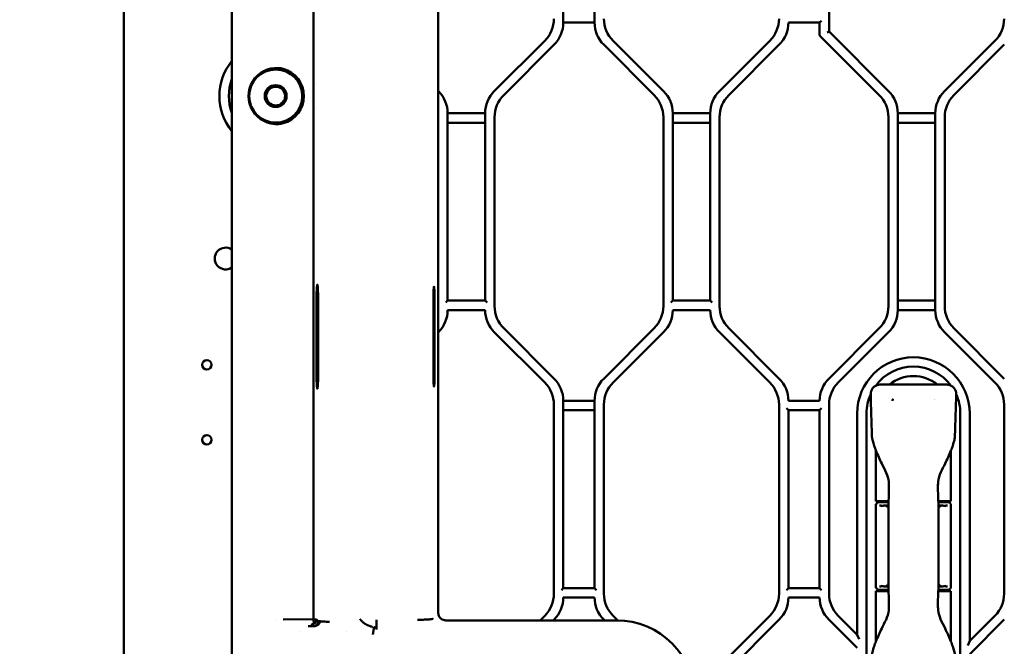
# Model space of a CAD drawing. Header units: millimetres. Extents: x 0 to 14369, y -869 to 2970.
# Tile 244 of 256: x 1647 to 1804, y 229 to 329. Entities that reach past the tile are written whole.
import ezdxf

# ---------------------------------------------------------------- set-up
doc = ezdxf.new("R2010")
doc.units = ezdxf.units.MM
doc.header["$LTSCALE"] = 10
doc.layers.add('Detailumgrenzung (ISO)', color=7, linetype='Continuous', lineweight=25)
doc.layers.add('Sichtbar (ISO)', color=7, linetype='Continuous', lineweight=50)

# ---------------------------------------------------------------- blocks, each defined once
blk = doc.blocks.new('2DDetail3')
at = {"layer": 'Detailumgrenzung (ISO)'}
blk.add_circle((191.422, 29.84), 30.988, dxfattribs=at)

msp = doc.modelspace()

# ---------------------------------------------------------------- linework, layer by layer
at = {"layer": 'Sichtbar (ISO)'}
for p, q in [((1663.218, 159.805), (1663.218, 644.035)), ((1680.518, 376.885), (1680.518, 233.56)), ((1693.595, 360.736), (1693.537, 233.157)), ((1776.018, 327.195), (1776.018, 359.503)), ((1776.018, 359.503), (1776.018, 327.195)), ((1733.518, 328.645), (1733.518, 358.624)), ((1733.518, 358.624), (1733.518, 328.645)), ((1738.518, 358.624), (1738.518, 328.645)), ((1738.518, 328.645), (1738.518, 358.624)), ((1713.518, 234.922), (1713.518, 350.715)), ((1733.518, 328.645), (1738.518, 328.645)), ((1738.518, 328.645), (1733.518, 328.645)), ((1769.518, 328.645), (1774.518, 328.645)), ((1774.518, 328.645), (1774.818, 328.945)), ((1774.518, 328.645), (1774.518, 326.698)), ((1774.518, 328.645), (1774.518, 326.698)), ((1774.606, 326.486), (1784.053, 317.038)), ((1774.606, 326.486), (1784.053, 317.038)), ((1775.718, 327.071), (1776.018, 327.195)), ((1776.018, 327.195), (1775.718, 327.071)), ((1785.553, 317.66), (1776.018, 327.195)), ((1776.018, 327.195), (1785.553, 317.66)), ((1730.553, 325.731), (1722.482, 317.66)), ((1722.482, 317.66), (1730.553, 325.731)), ((1723.982, 317.038), (1732.053, 325.109)), ((1732.053, 325.109), (1723.982, 317.038)), ((1739.982, 325.109), (1748.053, 317.038)), ((1748.053, 317.038), (1739.982, 325.109)), ((1749.553, 317.66), (1741.482, 325.731)), ((1741.482, 325.731), (1749.553, 317.66)), ((1766.553, 325.731), (1758.482, 317.66)), ((1758.482, 317.66), (1766.553, 325.731)), ((1759.982, 317.038), (1768.053, 325.109)), ((1759.982, 317.038), (1768.053, 325.109)), ((1802.553, 325.731), (1794.482, 317.66)), ((1794.482, 317.66), (1802.553, 325.731)), ((1795.982, 317.038), (1804.053, 325.109)), ((1804.053, 325.109), (1795.982, 317.038)), ((1694.043, 318.688), (1694.043, 318.689)), ((1713.553, 317.66), (1713.518, 317.695)), ((1713.518, 317.695), (1713.553, 317.66)), ((1694.043, 315.075), (1694.043, 315.075)), ((1715.018, 284.145), (1715.018, 314.124)), ((1721.018, 314.124), (1715.018, 314.124)), ((1715.018, 314.124), (1715.018, 284.145)), ((1715.018, 314.124), (1721.018, 314.124)), ((1721.018, 314.124), (1721.018, 284.145)), ((1721.018, 284.145), (1721.018, 314.124)), ((1722.518, 283.266), (1722.518, 313.503)), ((1722.518, 313.503), (1722.518, 283.266)), ((1749.518, 313.503), (1749.518, 283.266)), ((1749.518, 283.266), (1749.518, 313.503)), ((1751.018, 284.145), (1751.018, 314.124)), ((1757.018, 314.124), (1751.018, 314.124)), ((1751.018, 314.124), (1751.018, 284.145)), ((1751.018, 314.124), (1757.018, 314.124)), ((1757.018, 314.124), (1757.018, 284.145)), ((1757.018, 284.145), (1757.018, 314.124)), ((1758.518, 283.266), (1758.518, 313.503)), ((1758.518, 283.266), (1758.518, 313.503)), ((1785.518, 313.503), (1785.518, 283.266)), ((1785.518, 313.503), (1785.518, 283.266)), ((1787.018, 282.645), (1787.018, 314.124)), ((1793.018, 314.124), (1787.018, 314.124)), ((1787.018, 314.124), (1787.018, 282.645)), ((1787.018, 314.124), (1793.018, 314.124)), ((1793.018, 314.124), (1793.018, 282.645)), ((1793.018, 282.645), (1793.018, 314.124)), ((1794.518, 283.266), (1794.518, 313.503)), ((1794.518, 313.503), (1794.518, 283.266)), ((1715.018, 312.624), (1721.018, 312.624)), ((1721.018, 312.624), (1715.018, 312.624)), ((1751.018, 312.624), (1757.018, 312.624)), ((1757.018, 312.624), (1751.018, 312.624)), ((1787.018, 312.624), (1793.018, 312.624)), ((1793.018, 312.624), (1787.018, 312.624)), ((1712.672, 286.385), (1712.672, 286.385)), ((1694.054, 272.385), (1694.054, 284.385)), ((1694.298, 284.385), (1694.298, 272.385)), ((1712.732, 272.385), (1712.732, 284.385)), ((1712.941, 284.385), (1712.941, 272.385)), ((1715.018, 284.145), (1714.718, 283.845)), ((1721.018, 284.145), (1715.018, 284.145)), ((1721.318, 283.845), (1721.018, 284.145)), ((1751.018, 284.145), (1750.718, 283.845)), ((1757.018, 284.145), (1751.018, 284.145)), ((1757.318, 283.845), (1757.018, 284.145)), ((1793.018, 284.145), (1787.018, 284.145)), ((1787.018, 284.145), (1793.018, 284.145)), ((1715.018, 282.645), (1721.018, 282.645)), ((1751.018, 282.645), (1757.018, 282.645)), ((1787.018, 282.645), (1793.018, 282.645)), ((1793.018, 282.645), (1787.018, 282.645)), ((1713.518, 279.074), (1713.553, 279.109)), ((1713.518, 279.074), (1713.553, 279.109)), ((1722.482, 279.109), (1730.553, 271.038)), ((1722.482, 279.109), (1730.553, 271.038)), ((1732.053, 271.66), (1723.982, 279.731)), ((1723.982, 279.731), (1732.053, 271.66)), ((1748.053, 279.731), (1739.982, 271.66)), ((1739.982, 271.66), (1748.053, 279.731)), ((1741.482, 271.038), (1749.553, 279.109)), ((1741.482, 271.038), (1749.553, 279.109)), ((1758.482, 279.109), (1766.553, 271.038)), ((1758.482, 279.109), (1766.553, 271.038)), ((1768.053, 271.66), (1759.982, 279.731)), ((1768.053, 271.66), (1759.982, 279.731)), ((1784.053, 279.731), (1775.982, 271.66)), ((1784.053, 279.731), (1775.982, 271.66)), ((1777.482, 271.038), (1785.553, 279.109)), ((1785.553, 279.109), (1777.482, 271.038)), ((1794.482, 279.109), (1802.553, 271.038)), ((1802.553, 271.038), (1794.482, 279.109)), ((1804.053, 271.66), (1795.982, 279.731)), ((1795.982, 279.731), (1804.053, 271.66)), ((1712.672, 270.385), (1712.672, 270.385)), ((1794.854, 270.708), (1784.182, 270.708)), ((1733.518, 238.145), (1733.518, 268.124)), ((1738.518, 268.124), (1733.518, 268.124)), ((1733.518, 268.124), (1733.518, 238.145)), ((1733.518, 268.124), (1738.518, 268.124)), ((1738.518, 268.124), (1738.518, 238.145)), ((1738.518, 238.145), (1738.518, 268.124)), ((1774.518, 268.124), (1769.518, 268.124)), ((1732.018, 267.503), (1732.018, 237.266)), ((1732.018, 267.503), (1732.018, 237.266)), ((1733.518, 266.624), (1738.518, 266.624)), ((1738.518, 266.624), (1733.518, 266.624)), ((1740.018, 237.266), (1740.018, 267.503)), ((1740.018, 237.266), (1740.018, 267.503)), ((1768.018, 267.503), (1768.018, 237.266)), ((1768.018, 267.503), (1768.018, 237.266)), ((1769.218, 266.924), (1769.518, 266.624)), ((1769.518, 238.145), (1769.518, 266.624)), ((1769.518, 266.624), (1769.518, 238.145)), ((1769.518, 266.624), (1774.518, 266.624)), ((1774.518, 266.624), (1774.818, 266.924)), ((1774.518, 266.624), (1774.518, 238.145)), ((1774.518, 238.145), (1774.518, 266.624)), ((1776.018, 237.266), (1776.018, 267.503)), ((1776.018, 267.503), (1776.018, 237.266)), ((1804.018, 267.503), (1804.018, 237.266)), ((1804.018, 237.266), (1804.018, 267.503)), ((1780.518, 266.085), (1780.518, 230.695)), ((1780.518, 230.695), (1780.518, 266.085)), ((1782.018, 223.685), (1782.018, 266.085)), ((1782.018, 266.085), (1782.018, 223.685)), ((1797.018, 266.085), (1797.018, 223.685)), ((1797.018, 223.685), (1797.018, 266.085)), ((1798.518, 229.695), (1798.518, 266.085)), ((1798.518, 266.085), (1798.518, 229.695)), ((1783.518, 262.234), (1783.518, 262.234)), ((1783.518, 260.16), (1783.518, 252.085)), ((1795.518, 252.085), (1795.518, 260.16)), ((1783.518, 252.085), (1785.537, 252.085)), ((1785.518, 252.085), (1785.518, 251.885)), ((1785.543, 252.085), (1785.547, 252.085)), ((1793.499, 252.085), (1795.518, 252.085)), ((1793.518, 252.085), (1793.518, 251.885)), ((1783.518, 251.385), (1783.518, 238.385)), ((1783.528, 251.574), (1783.548, 251.555)), ((1783.528, 251.574), (1783.528, 251.486)), ((1783.528, 251.574), (1783.555, 251.574)), ((1783.548, 251.555), (1783.528, 251.574)), ((1785.524, 251.885), (1784.018, 251.885)), ((1785.521, 251.385), (1785.05, 251.385)), ((1785.534, 251.885), (1785.53, 251.885)), ((1795.018, 251.885), (1793.511, 251.885)), ((1793.986, 251.385), (1793.519, 251.385)), ((1795.48, 251.574), (1795.507, 251.574)), ((1795.507, 251.574), (1795.488, 251.555)), ((1795.488, 251.555), (1795.507, 251.574)), ((1795.507, 251.486), (1795.507, 251.574)), ((1795.518, 251.385), (1795.518, 238.385)), ((1733.518, 238.145), (1733.218, 237.845)), ((1738.518, 238.145), (1733.518, 238.145)), ((1738.818, 237.845), (1738.518, 238.145)), ((1769.518, 238.145), (1769.218, 237.845)), ((1774.518, 238.145), (1769.518, 238.145)), ((1774.818, 237.845), (1774.518, 238.145)), ((1783.528, 238.283), (1783.528, 238.195)), ((1783.528, 238.195), (1783.548, 238.214)), ((1783.548, 238.214), (1783.528, 238.195)), ((1783.555, 238.195), (1783.528, 238.195)), ((1784.018, 237.885), (1785.524, 237.885)), ((1785.05, 238.385), (1785.516, 238.385)), ((1785.518, 237.685), (1785.518, 237.885)), ((1793.511, 237.885), (1795.018, 237.885)), ((1793.518, 237.685), (1793.518, 237.885)), ((1793.519, 238.385), (1793.986, 238.385)), ((1795.507, 238.195), (1795.48, 238.195)), ((1795.507, 238.195), (1795.488, 238.214)), ((1795.488, 238.214), (1795.507, 238.195)), ((1795.507, 238.195), (1795.507, 238.283)), ((1733.518, 236.645), (1738.518, 236.645)), ((1769.518, 236.645), (1774.518, 236.645)), ((1785.537, 237.685), (1783.518, 237.685)), ((1783.518, 237.685), (1783.518, 229.609)), ((1795.518, 237.685), (1793.499, 237.685)), ((1795.518, 229.609), (1795.518, 237.685)), ((1680.518, 233.56), (1680.518, 232.732)), ((1687.59, 233.183), (1687.59, 233.183)), ((1693.537, 233.157), (1688.692, 233.152)), ((1694.315, 232.867), (1694.043, 233.132)), ((1703.656, 233.076), (1703.656, 231.877)), ((1730.553, 233.731), (1729.808, 232.985)), ((1730.553, 233.731), (1729.808, 232.985)), ((1731.929, 232.985), (1732.053, 233.109)), ((1731.929, 232.985), (1732.053, 233.109)), ((1739.982, 233.109), (1740.106, 232.985)), ((1739.982, 233.109), (1740.106, 232.985)), ((1742.23, 232.983), (1741.482, 233.731)), ((1742.23, 232.983), (1741.482, 233.731)), ((1766.553, 233.731), (1758.482, 225.66)), ((1766.553, 233.731), (1758.482, 225.66)), ((1759.982, 225.038), (1768.053, 233.109)), ((1759.982, 225.038), (1768.053, 233.109)), ((1775.982, 233.109), (1780.518, 228.574)), ((1775.982, 233.109), (1780.518, 228.574)), ((1780.518, 230.695), (1777.482, 233.731)), ((1777.482, 233.731), (1780.518, 230.695)), ((1802.553, 233.731), (1798.518, 229.695)), ((1798.518, 229.695), (1802.553, 233.731)), ((1798.518, 227.574), (1804.053, 233.109)), ((1798.518, 227.574), (1804.053, 233.109)), ((1680.518, 232.732), (1680.518, 232.667)), ((1680.518, 232.667), (1680.518, 231.424)), ((1694.606, 232.845), (1694.606, 232.845)), ((1703.644, 231.535), (1703.644, 231.866)), ((1742.018, 232.985), (1714.795, 232.985)), ((1680.518, 218.344), (1680.518, 231.424)), ((1691.328, 231.183), (1691.329, 231.183)), ((1698.83, 231.183), (1698.831, 231.183)), ((1780.518, 230.695), (1780.818, 229.971)), ((1780.518, 230.695), (1780.818, 229.971)), ((1798.518, 229.695), (1798.218, 228.971)), ((1798.518, 229.695), (1798.218, 228.971))]:
    msp.add_line(p, q, dxfattribs=at)
for centre, radius in [((1687.518, 316.885), 4.25), ((1687.518, 316.885), 1.75), ((1687.518, 316.885), 1.5), ((1676.518, 273.885), 0.75), ((1676.518, 261.885), 0.75)]:
    msp.add_circle(centre, radius, dxfattribs=at)
for centre, radius, start, end in [((1727.018, 329.266), 5, 315, 0), ((1727.018, 329.266), 5, 315, 0), ((1745.018, 329.266), 5, 180, 225), ((1745.018, 329.266), 5, 180, 225), ((1763.018, 329.266), 5, 315, 0), ((1763.018, 329.266), 5, 315, 0), ((1799.018, 329.266), 5, 315, 0), ((1799.018, 329.266), 5, 315, 0), ((1728.518, 328.645), 5, 315, 0), ((1728.518, 328.645), 5, 315, 0), ((1743.518, 328.645), 5, 180, 225), ((1743.518, 328.645), 5, 180, 225), ((1764.518, 328.645), 5, 315, 0), ((1764.518, 328.645), 5, 315, 0), ((1774.818, 326.698), 0.3, 180, 225), ((1774.818, 326.698), 0.3, 180, 225), ((1687.518, 316.885), 9, 141.05756, 218.94244), ((1687.518, 316.885), 9, 141.05756, 218.94244), ((1687.518, 316.885), 4.512, 285.09345, 74.90655), ((1687.518, 316.885), 7.5, 158.96053, 201.03947), ((1687.518, 316.885), 7.5, 158.96053, 201.03947), ((1710.018, 314.124), 5, 0, 45), ((1710.018, 314.124), 5, 0, 45), ((1726.018, 314.124), 5, 135, 180), ((1726.018, 314.124), 5, 135, 180), ((1727.518, 313.503), 5, 135, 180), ((1727.518, 313.503), 5, 135, 180), ((1744.518, 313.503), 5, 0, 45), ((1744.518, 313.503), 5, 0, 45), ((1746.018, 314.124), 5, 0, 45), ((1746.018, 314.124), 5, 0, 45), ((1762.018, 314.124), 5, 135, 180), ((1762.018, 314.124), 5, 135, 180), ((1763.518, 313.503), 5, 135, 180), ((1763.518, 313.503), 5, 135, 180), ((1780.518, 313.503), 5, 0, 45), ((1780.518, 313.503), 5, 0, 45), ((1782.018, 314.124), 5, 0, 45), ((1782.018, 314.124), 5, 0, 45), ((1798.018, 314.124), 5, 135, 180), ((1798.018, 314.124), 5, 135, 180), ((1799.518, 313.503), 5, 135, 180), ((1799.518, 313.503), 5, 135, 180), ((1679.518, 290.885), 1.75, 55.1501, 304.8499), ((1679.518, 290.885), 1.75, 55.1501, 304.8499), ((1710.018, 282.645), 5, 315, 0), ((1710.018, 282.645), 5, 315, 0), ((1726.018, 282.645), 5, 180, 225), ((1726.018, 282.645), 5, 180, 225), ((1727.518, 283.266), 5, 180, 225), ((1727.518, 283.266), 5, 180, 225), ((1744.518, 283.266), 5, 315, 0), ((1744.518, 283.266), 5, 315, 0), ((1746.018, 282.645), 5, 315, 0), ((1746.018, 282.645), 5, 315, 0), ((1762.018, 282.645), 5, 180, 225), ((1762.018, 282.645), 5, 180, 225), ((1763.518, 283.266), 5, 180, 225), ((1763.518, 283.266), 5, 180, 225), ((1780.518, 283.266), 5, 315, 0), ((1780.518, 283.266), 5, 315, 0), ((1782.018, 282.645), 5, 315, 0), ((1782.018, 282.645), 5, 315, 0), ((1798.018, 282.645), 5, 180, 225), ((1798.018, 282.645), 5, 180, 225), ((1799.518, 283.266), 5, 180, 225), ((1799.518, 283.266), 5, 180, 225), ((1789.518, 266.085), 9, 0, 180), ((1789.518, 266.085), 9, 0, 180), ((1789.518, 266.085), 7.5, 36.45074, 143.54986), ((1789.518, 266.085), 7.5, 36.45074, 143.54986), ((1727.018, 267.503), 5, 0, 45), ((1727.018, 267.503), 5, 0, 45), ((1728.518, 268.124), 5, 0, 45), ((1728.518, 268.124), 5, 0, 45), ((1743.518, 268.124), 5, 135, 180), ((1743.518, 268.124), 5, 135, 180), ((1745.018, 267.503), 5, 135, 180), ((1745.018, 267.503), 5, 135, 180), ((1763.018, 267.503), 5, 0, 45), ((1763.018, 267.503), 5, 0, 45), ((1764.518, 268.124), 5, 0, 45), ((1764.518, 268.124), 5, 0, 45), ((1779.518, 268.124), 5, 135, 180), ((1779.518, 268.124), 5, 135, 180), ((1781.018, 267.503), 5, 135, 180), ((1781.018, 267.503), 5, 135, 180), ((1789.518, 266.085), 6, 50.40623, 129.59377), ((1799.018, 267.503), 5, 0, 45), ((1799.018, 267.503), 5, 0, 45), ((1789.518, 266.085), 7.5, 155.68294, 180), ((1789.518, 266.085), 7.5, 155.68294, 180), ((1789.518, 266.085), 4, 144.71038, 144.71338), ((1789.518, 266.084), 4, 34.41257, 34.41291), ((1789.518, 266.085), 7.5, 0, 24.31706), ((1789.518, 266.085), 7.5, 0, 24.31706), ((1784.018, 251.385), 0.5, 90, 180), ((1795.018, 251.385), 0.5, 0, 90), ((1784.018, 238.385), 0.5, 180, 270), ((1795.018, 238.385), 0.5, 270, 0), ((1727.018, 237.266), 5, 315, 0), ((1727.018, 237.266), 5, 315, 0), ((1728.518, 236.645), 5, 315, 0), ((1728.518, 236.645), 5, 315, 0), ((1743.518, 236.645), 5, 180, 225), ((1743.518, 236.645), 5, 180, 225), ((1745.018, 237.266), 5, 180, 225), ((1745.018, 237.266), 5, 180, 225), ((1763.018, 237.266), 5, 315, 0), ((1763.018, 237.266), 5, 315, 0), ((1764.518, 236.645), 5, 315, 0), ((1764.518, 236.645), 5, 315, 0), ((1779.518, 236.645), 5, 180, 225), ((1779.518, 236.645), 5, 180, 225), ((1781.018, 237.266), 5, 180, 225), ((1781.018, 237.266), 5, 180, 225), ((1799.018, 237.266), 5, 315, 0), ((1799.018, 237.266), 5, 315, 0), ((1742.018, 220.385), 12.601, 0, 90)]:
    msp.add_arc(centre, radius, start, end, dxfattribs=at)
for centre, major_axis, ratio, start_param, end_param in [((1687.675, 316.885), (-4.491, 0), 0.9993901, 4.6430936, 7.9232946), ((1712.836, 284.385), (0, 2), 0.0524078, 4.712389, 7.8539816), ((1712.836, 272.385), (0, -2), 0.0524078, 4.712389, 7.8539816), ((1786.018, 251.767), (0.5, -0.017), 0.4299466, 3.126804, 3.1562706), ((1793.018, 251.767), (0.5, 0.017), 0.4299438, 6.2685166, 6.2979831), ((1786.018, 238.002), (0.5, 0.017), 0.4299438, 3.126924, 3.1563904), ((1793.018, 238.002), (0.5, -0.017), 0.4299441, 6.2683956, 6.2978627), ((1713.623, 234.922), (0, -2), 0.0524078, 4.712389, 5.1281746)]:
    msp.add_ellipse(centre, major_axis=major_axis, ratio=ratio, start_param=start_param, end_param=end_param, dxfattribs=at)
for points, knots in [([(1688.693, 321.241), (1688.572, 321.273), (1688.441, 321.302), (1688.195, 321.343), (1688.08, 321.355), (1687.988, 321.362), (1687.987, 321.362), (1687.985, 321.362)], [-0.151710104, -0.151710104, -0.151710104, -0.151710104, -0.114219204, -0.114219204, -0.075780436, -0.075780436, -0.075253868, -0.075253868, -0.075253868, -0.075253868]), ([(1687.986, 312.407), (1687.987, 312.407), (1687.988, 312.407), (1688.08, 312.414), (1688.195, 312.426), (1688.441, 312.467), (1688.572, 312.496), (1688.693, 312.528)], [0.075264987, 0.075264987, 0.075264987, 0.075264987, 0.075780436, 0.075780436, 0.114219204, 0.114219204, 0.151710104, 0.151710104, 0.151710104, 0.151710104]), ([(1694.054, 284.385), (1694.054, 284.692), (1694.057, 284.997), (1694.069, 285.56), (1694.078, 285.815), (1694.1, 286.244), (1694.114, 286.416), (1694.143, 286.652), (1694.159, 286.714), (1694.19, 286.721), (1694.206, 286.665), (1694.236, 286.441), (1694.249, 286.274), (1694.272, 285.853), (1694.281, 285.602), (1694.291, 285.176), (1694.294, 285.022), (1694.297, 284.707), (1694.298, 284.546), (1694.298, 284.385)], [-0.73164157, -0.73164157, -0.73164157, -0.73164157, -0.64000336, -0.64000336, -0.54969111, -0.54969111, -0.45921136, -0.45921136, -0.3686136, -0.3686136, -0.277959, -0.277959, -0.18727621, -0.18727621, -0.09661919, -0.09661919, -0.04834025, -0.04834025, -0.000001, -0.000001, -0.000001, -0.000001]), ([(1694.298, 272.385), (1694.298, 272.077), (1694.295, 271.772), (1694.283, 271.209), (1694.274, 270.954), (1694.251, 270.525), (1694.238, 270.353), (1694.209, 270.117), (1694.193, 270.055), (1694.161, 270.048), (1694.145, 270.104), (1694.116, 270.329), (1694.102, 270.495), (1694.079, 270.916), (1694.07, 271.168), (1694.06, 271.593), (1694.058, 271.747), (1694.054, 272.062), (1694.054, 272.223), (1694.054, 272.385)], [-0.73164157, -0.73164157, -0.73164157, -0.73164157, -0.64000336, -0.64000336, -0.54969111, -0.54969111, -0.45921136, -0.45921136, -0.3686136, -0.3686136, -0.277959, -0.277959, -0.18727621, -0.18727621, -0.09661919, -0.09661919, -0.04834025, -0.04834025, -0.000001, -0.000001, -0.000001, -0.000001]), ([(1782.682, 269.198), (1782.68, 269.357), (1782.702, 269.519), (1782.795, 269.827), (1782.872, 269.976), (1783.058, 270.228), (1783.169, 270.337), (1783.418, 270.514), (1783.558, 270.583), (1783.857, 270.681), (1784.02, 270.708), (1784.182, 270.708)], [0, 0, 0, 0, 0.047882, 0.047882, 0.09657416, 0.09657416, 0.14208099, 0.14208099, 0.18802274, 0.18802274, 0.23645899, 0.23645899, 0.23645899, 0.23645899]), ([(1794.854, 270.708), (1795.013, 270.708), (1795.175, 270.682), (1795.482, 270.582), (1795.632, 270.507), (1795.895, 270.313), (1796.01, 270.192), (1796.185, 269.932), (1796.25, 269.792), (1796.336, 269.503), (1796.357, 269.349), (1796.353, 269.197)], [0, 0, 0, 0, 0.04790711, 0.04790711, 0.09693461, 0.09693461, 0.14578288, 0.14578288, 0.19093518, 0.19093518, 0.23639766, 0.23639766, 0.23639766, 0.23639766]), ([(1786.172, 268.099), (1786.173, 268.14), (1786.178, 268.178), (1786.186, 268.215), (1786.189, 268.232), (1786.193, 268.247), (1786.197, 268.263), (1786.203, 268.283), (1786.21, 268.302), (1786.217, 268.321), (1786.231, 268.354), (1786.246, 268.386), (1786.265, 268.415)], [0, 0, 0, 0, 0.33333333, 0.33333333, 0.33333333, 0.47908699, 0.47908699, 0.47908699, 0.66666667, 0.66666667, 0.66666667, 0.99995189, 0.99995189, 0.99995189, 0.99995189]), ([(1783.524, 260.145), (1783.418, 260.407), (1783.322, 260.673), (1783.072, 261.441), (1782.888, 261.952), (1782.879, 262.478)], [0, 0, 0, 0, 0.08466845, 0.08466845, 0.2424126, 0.2424126, 0.2424126, 0.2424126]), ([(1796.156, 262.478), (1796.152, 262.274), (1796.108, 262.072), (1795.994, 261.571), (1795.908, 261.271), (1795.722, 260.696), (1795.622, 260.418), (1795.512, 260.145)], [0, 0, 0, 0, 0.06117041, 0.06117041, 0.15437238, 0.15437238, 0.24269216, 0.24269216, 0.24269216, 0.24269216]), ([(1785.567, 255.151), (1785.515, 255.64), (1785.375, 256.123), (1784.957, 257.086), (1784.678, 257.572), (1784.443, 258.079)], [0, 0, 0, 0, 0.14740806, 0.14740806, 0.3150296, 0.3150296, 0.3150296, 0.3150296]), ([(1794.592, 258.079), (1794.373, 257.606), (1794.116, 257.15), (1793.684, 256.194), (1793.524, 255.676), (1793.468, 255.151)], [0, 0, 0, 0, 0.15651368, 0.15651368, 0.31492024, 0.31492024, 0.31492024, 0.31492024]), ([(1785.518, 251.788), (1785.553, 252.298), (1785.577, 252.858), (1785.592, 253.658), (1785.594, 253.897), (1785.594, 254.135)], [0, 0, 0, 0, 0.17092944, 0.17092944, 0.24232587, 0.24232587, 0.24232587, 0.24232587]), ([(1793.441, 254.135), (1793.441, 253.563), (1793.454, 252.985), (1793.49, 252.219), (1793.503, 252), (1793.517, 251.788)], [0, 0, 0, 0, 0.17135021, 0.17135021, 0.24232225, 0.24232225, 0.24232225, 0.24232225]), ([(1784.761, 251.344), (1784.718, 251.333), (1784.678, 251.321), (1784.611, 251.306), (1784.585, 251.302), (1784.537, 251.298), (1784.517, 251.298), (1784.468, 251.301), (1784.441, 251.306), (1784.337, 251.329), (1784.263, 251.359), (1784.162, 251.379), (1784.141, 251.382), (1784.12, 251.383)], [-0.14662937, -0.14662937, -0.14662937, -0.14662937, -0.12154983, -0.12154983, -0.10421704, -0.10421704, -0.09078041, -0.09078041, -0.07273875, -0.07273875, -0.02108659, -0.02108659, -0.0068725, -0.0068725, -0.0068725, -0.0068725]), ([(1785.05, 251.385), (1785, 251.385), (1784.952, 251.381), (1784.854, 251.367), (1784.808, 251.356), (1784.761, 251.344)], [-0.046013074, -0.046013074, -0.046013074, -0.046013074, -0.023791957, -0.023791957, -0.000030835, -0.000030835, -0.000030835, -0.000030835]), ([(1785.52, 250.926), (1785.467, 251.002), (1785.319, 251.186), (1785.157, 251.322), (1785.05, 251.385)], [0.59541916, 0.59541916, 0.59541916, 0.59541916, 0.75, 1, 1, 1, 1]), ([(1785.519, 251.695), (1785.52, 251.074), (1785.519, 250.453), (1785.518, 249.832), (1785.515, 248.183), (1785.518, 246.534), (1785.518, 244.885)], [0.00000258, 0.00000258, 0.00000258, 0.00000258, 0.27351948, 0.27351948, 0.27351948, 1, 1, 1, 1]), ([(1785.518, 251.781), (1785.518, 251.78), (1785.518, 251.778), (1785.518, 251.773), (1785.518, 251.771), (1785.518, 251.761), (1785.518, 251.753), (1785.518, 251.73), (1785.518, 251.711), (1785.519, 251.695)], [-0.0095081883, -0.0095081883, -0.0095081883, -0.0095081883, -0.0085306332, -0.0085306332, -0.0074950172, -0.0074950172, -0.0051323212, -0.0051323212, -0.0002609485, -0.0002609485, -0.0002609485, -0.0002609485]), ([(1793.518, 244.885), (1793.518, 246.534), (1793.516, 248.183), (1793.518, 249.832), (1793.518, 250.453), (1793.519, 251.074), (1793.519, 251.695)], [0, 0, 0, 0, 0.7264823, 0.7264823, 0.7264823, 1, 1, 1, 1]), ([(1793.518, 251.711), (1793.518, 251.723), (1793.518, 251.735), (1793.518, 251.753), (1793.518, 251.761), (1793.518, 251.771), (1793.518, 251.773), (1793.518, 251.778), (1793.518, 251.78), (1793.518, 251.781)], [-0.007705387, -0.007705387, -0.007705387, -0.007705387, -0.0043992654, -0.0043992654, -0.0020244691, -0.0020244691, -0.0009836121, -0.0009836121, -0.0000009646, -0.0000009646, -0.0000009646, -0.0000009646]), ([(1793.986, 251.385), (1793.878, 251.322), (1793.718, 251.187), (1793.571, 251.004), (1793.519, 250.93)], [0, 0, 0, 0, 0.25, 0.40142511, 0.40142511, 0.40142511, 0.40142511]), ([(1794.275, 251.344), (1794.228, 251.356), (1794.181, 251.367), (1794.083, 251.381), (1794.035, 251.385), (1793.986, 251.385)], [-0.046041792, -0.046041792, -0.046041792, -0.046041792, -0.022271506, -0.022271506, -0.000012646, -0.000012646, -0.000012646, -0.000012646]), ([(1794.915, 251.383), (1794.895, 251.382), (1794.874, 251.379), (1794.773, 251.359), (1794.699, 251.329), (1794.595, 251.306), (1794.568, 251.301), (1794.519, 251.298), (1794.498, 251.298), (1794.451, 251.302), (1794.424, 251.306), (1794.357, 251.321), (1794.318, 251.333), (1794.275, 251.344)], [-0.12129852, -0.12129852, -0.12129852, -0.12129852, -0.10922201, -0.10922201, -0.06425695, -0.06425695, -0.04856015, -0.04856015, -0.03688953, -0.03688953, -0.02185802, -0.02185802, -0.00002355, -0.00002355, -0.00002355, -0.00002355]), ([(1785.518, 244.885), (1785.518, 243.235), (1785.519, 241.586), (1785.518, 239.937), (1785.517, 239.316), (1785.516, 238.695), (1785.517, 238.074)], [0, 0, 0, 0, 0.7264857, 0.7264857, 0.7264857, 1, 1, 1, 1]), ([(1793.519, 238.074), (1793.519, 238.695), (1793.518, 239.316), (1793.518, 239.937), (1793.516, 241.586), (1793.518, 243.235), (1793.518, 244.885)], [0, 0, 0, 0, 0.2735187, 0.2735187, 0.2735187, 1, 1, 1, 1]), ([(1784.121, 238.386), (1784.141, 238.387), (1784.161, 238.39), (1784.262, 238.41), (1784.336, 238.44), (1784.441, 238.464), (1784.468, 238.468), (1784.517, 238.471), (1784.537, 238.471), (1784.585, 238.467), (1784.611, 238.463), (1784.678, 238.448), (1784.718, 238.436), (1784.761, 238.426)], [-0.1212985, -0.1212985, -0.1212985, -0.1212985, -0.10922199, -0.10922199, -0.06425694, -0.06425694, -0.04856013, -0.04856013, -0.03688952, -0.03688952, -0.02185801, -0.02185801, -0.00002354, -0.00002354, -0.00002354, -0.00002354]), ([(1784.761, 238.426), (1784.808, 238.413), (1784.854, 238.402), (1784.952, 238.388), (1785, 238.384), (1785.05, 238.385)], [-0.046041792, -0.046041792, -0.046041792, -0.046041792, -0.022271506, -0.022271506, -0.000012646, -0.000012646, -0.000012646, -0.000012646]), ([(1785.05, 238.385), (1785.157, 238.447), (1785.318, 238.582), (1785.465, 238.765), (1785.517, 238.839)], [0, 0, 0, 0, 0.25, 0.4014874, 0.4014874, 0.4014874, 0.4014874]), ([(1785.517, 238.059), (1785.518, 238.047), (1785.518, 238.035), (1785.518, 238.016), (1785.518, 238.008), (1785.518, 237.999), (1785.518, 237.996), (1785.518, 237.991), (1785.518, 237.989), (1785.518, 237.988)], [-0.0077911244, -0.0077911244, -0.0077911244, -0.0077911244, -0.0043992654, -0.0043992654, -0.0020244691, -0.0020244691, -0.0009836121, -0.0009836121, -0.0000009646, -0.0000009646, -0.0000009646, -0.0000009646]), ([(1785.594, 235.635), (1785.594, 236.206), (1785.581, 236.784), (1785.545, 237.55), (1785.532, 237.77), (1785.518, 237.982)], [0, 0, 0, 0, 0.17135021, 0.17135021, 0.24232225, 0.24232225, 0.24232225, 0.24232225]), ([(1793.517, 237.982), (1793.482, 237.471), (1793.459, 236.912), (1793.443, 236.111), (1793.441, 235.873), (1793.441, 235.635)], [0, 0, 0, 0, 0.17092944, 0.17092944, 0.24232601, 0.24232601, 0.24232601, 0.24232601]), ([(1793.518, 237.988), (1793.518, 237.989), (1793.518, 237.991), (1793.518, 237.996), (1793.518, 237.999), (1793.518, 238.008), (1793.518, 238.016), (1793.518, 238.034), (1793.518, 238.046), (1793.518, 238.058)], [-0.0093482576, -0.0093482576, -0.0093482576, -0.0093482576, -0.0083704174, -0.0083704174, -0.0073346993, -0.0073346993, -0.0049717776, -0.0049717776, -0.0016775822, -0.0016775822, -0.0016775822, -0.0016775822]), ([(1793.519, 238.839), (1793.571, 238.765), (1793.718, 238.582), (1793.878, 238.447), (1793.986, 238.385)], [0.59858515, 0.59858515, 0.59858515, 0.59858515, 0.75, 1, 1, 1, 1]), ([(1793.986, 238.385), (1794.035, 238.384), (1794.083, 238.388), (1794.181, 238.402), (1794.228, 238.413), (1794.275, 238.426)], [-0.046013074, -0.046013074, -0.046013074, -0.046013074, -0.023791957, -0.023791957, -0.000030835, -0.000030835, -0.000030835, -0.000030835]), ([(1794.275, 238.426), (1794.318, 238.436), (1794.357, 238.448), (1794.424, 238.463), (1794.45, 238.467), (1794.498, 238.471), (1794.519, 238.471), (1794.567, 238.468), (1794.594, 238.464), (1794.699, 238.441), (1794.773, 238.411), (1794.873, 238.39), (1794.894, 238.387), (1794.915, 238.386)], [-0.14662937, -0.14662937, -0.14662937, -0.14662937, -0.12154983, -0.12154983, -0.10421704, -0.10421704, -0.09078041, -0.09078041, -0.07273875, -0.07273875, -0.02108659, -0.02108659, -0.0068725, -0.0068725, -0.0068725, -0.0068725]), ([(1693.259, 232.343), (1693.269, 232.344), (1693.292, 232.349), (1693.31, 232.363), (1693.34, 232.374), (1693.372, 232.386), (1693.434, 232.41), (1693.5, 232.45), (1693.541, 232.508), (1693.582, 232.556), (1693.613, 232.614), (1693.621, 232.675), (1693.627, 232.731), (1693.619, 232.779), (1693.612, 232.827), (1693.583, 232.863), (1693.573, 232.901), (1693.557, 232.932), (1693.563, 232.961), (1693.554, 232.989), (1693.573, 233.042), (1693.594, 233.105), (1693.568, 233.137), (1693.564, 233.14)], [0.00000108, 0.00000108, 0.00000108, 0.00000108, 0.06299934, 0.12500139, 0.14965882, 0.17703797, 0.23700285, 0.35602687, 0.41694311, 0.47846668, 0.54151703, 0.60864855, 0.64786247, 0.68990986, 0.73021389, 0.76426248, 0.79358506, 0.82038148, 0.84147165, 0.85995597, 0.88438856, 0.96680332, 0.97646703, 0.97646703, 0.97646703, 0.97646703]), ([(1694.043, 233.132), (1694.042, 233.124), (1694.042, 233.109), (1694.041, 233.087), (1694.036, 233.042), (1694.03, 233.003), (1694.023, 232.965), (1694.013, 232.927), (1694.002, 232.89), (1693.989, 232.847), (1693.971, 232.825), (1693.953, 232.784), (1693.932, 232.752), (1693.912, 232.715), (1693.888, 232.682), (1693.834, 232.614), (1693.79, 232.565), (1693.738, 232.517), (1693.677, 232.472), (1693.557, 232.402), (1693.417, 232.359), (1693.34, 232.348), (1693.285, 232.343), (1693.259, 232.343)], [0.00015068, 0.00015068, 0.00015068, 0.00015068, 0.02961715, 0.05949124, 0.10135989, 0.14152799, 0.18041309, 0.21934711, 0.25906894, 0.29893593, 0.34208755, 0.38179673, 0.4216691, 0.46179148, 0.50215164, 0.55951853, 0.6163703, 0.67101726, 0.72607197, 0.80428711, 0.88409294, 0.94165502, 1, 1, 1, 1]), ([(1693.537, 233.157), (1693.575, 233.156), (1693.613, 233.152), (1693.649, 233.149), (1693.705, 233.144), (1693.759, 233.142), (1693.807, 233.139), (1693.834, 233.137), (1693.86, 233.135), (1693.883, 233.133), (1693.903, 233.131), (1693.922, 233.13), (1693.939, 233.129), (1693.97, 233.128), (1693.995, 233.13), (1694.013, 233.129), (1694.028, 233.128), (1694.037, 233.124), (1694.041, 233.128)], [0.00020652, 0.00020652, 0.00020652, 0.00020652, 0.14724301, 0.14724301, 0.14724301, 0.37152148, 0.37152148, 0.37152148, 0.49866083, 0.49866083, 0.49866083, 0.60867817, 0.60867817, 0.60867817, 0.80970596, 0.80970596, 0.80970596, 0.96819745, 0.96819745, 0.96819745, 0.96819745]), ([(1702.975, 231.956), (1702.945, 231.964), (1702.916, 231.972), (1702.887, 231.98), (1702.858, 231.988), (1702.829, 231.997), (1702.802, 232.005), (1702.746, 232.022), (1702.693, 232.039), (1702.642, 232.056), (1702.628, 232.061), (1702.614, 232.065), (1702.6, 232.07), (1702.571, 232.08), (1702.543, 232.09), (1702.515, 232.101), (1702.508, 232.103), (1702.501, 232.106), (1702.494, 232.108), (1702.446, 232.126), (1702.4, 232.144), (1702.356, 232.162), (1702.267, 232.198), (1702.184, 232.234), (1702.104, 232.271), (1702.083, 232.281), (1702.062, 232.291), (1702.042, 232.301), (1702.024, 232.31), (1702.006, 232.319), (1701.988, 232.328), (1701.971, 232.337), (1701.954, 232.345), (1701.937, 232.354), (1701.917, 232.365), (1701.897, 232.376), (1701.877, 232.387), (1701.841, 232.407), (1701.805, 232.428), (1701.77, 232.45), (1701.734, 232.472), (1701.7, 232.495), (1701.665, 232.519), (1701.617, 232.552), (1701.569, 232.587), (1701.521, 232.625), (1701.5, 232.642), (1701.479, 232.66), (1701.458, 232.678), (1701.439, 232.694), (1701.42, 232.711), (1701.401, 232.729), (1701.385, 232.744), (1701.37, 232.759), (1701.354, 232.774), (1701.333, 232.795), (1701.312, 232.816), (1701.291, 232.839), (1701.277, 232.854), (1701.262, 232.871), (1701.247, 232.887), (1701.23, 232.908), (1701.212, 232.929), (1701.194, 232.951), (1701.175, 232.973), (1701.157, 232.996), (1701.138, 233.02), (1701.12, 233.044), (1701.102, 233.069), (1701.083, 233.095), (1701.074, 233.108), (1701.064, 233.122), (1701.055, 233.135), (1701.049, 233.143), (1701.044, 233.151), (1701.039, 233.159), (1701.035, 233.165), (1701.031, 233.171), (1701.027, 233.177)], [0, 0, 0, 0, 0.03125, 0.03125, 0.03125, 0.0625, 0.0625, 0.0625, 0.125, 0.125, 0.125, 0.1421779, 0.1421779, 0.1421779, 0.1782511, 0.1782511, 0.1782511, 0.1875, 0.1875, 0.1875, 0.25, 0.25, 0.25, 0.375, 0.375, 0.375, 0.4083927, 0.4083927, 0.4083927, 0.4375, 0.4375, 0.4375, 0.4658881, 0.4658881, 0.4658881, 0.5, 0.5, 0.5, 0.5625, 0.5625, 0.5625, 0.625, 0.625, 0.625, 0.711937, 0.711937, 0.711937, 0.75, 0.75, 0.75, 0.7843425, 0.7843425, 0.7843425, 0.8125, 0.8125, 0.8125, 0.8492637, 0.8492637, 0.8492637, 0.875, 0.875, 0.875, 0.906012, 0.906012, 0.906012, 0.9375, 0.9375, 0.9375, 0.96875, 0.96875, 0.96875, 0.984375, 0.984375, 0.984375, 0.9935379, 0.9935379, 0.9935379, 1, 1, 1, 1]), ([(1712.672, 233.26), (1712.67, 233.256), (1712.667, 233.253), (1712.663, 233.25), (1712.66, 233.247), (1712.655, 233.244), (1712.649, 233.241), (1712.638, 233.235), (1712.623, 233.229), (1712.604, 233.223), (1712.566, 233.211), (1712.514, 233.199), (1712.448, 233.189), (1712.381, 233.178), (1712.301, 233.168), (1712.209, 233.158), (1712.116, 233.149), (1712.011, 233.139), (1711.895, 233.131), (1711.779, 233.123), (1711.652, 233.115), (1711.517, 233.109), (1711.384, 233.102), (1711.242, 233.096), (1711.094, 233.091), (1710.948, 233.087), (1710.797, 233.083), (1710.643, 233.08), (1710.566, 233.079), (1710.488, 233.078), (1710.411, 233.077), (1710.372, 233.077), (1710.333, 233.076), (1710.293, 233.076), (1710.254, 233.076), (1710.215, 233.076), (1710.176, 233.076)], [0, 0, 0, 0, 0.03100681, 0.03100681, 0.03100681, 0.06194323, 0.06194323, 0.06194323, 0.1237573, 0.1237573, 0.1237573, 0.24788522, 0.24788522, 0.24788522, 0.37347962, 0.37347962, 0.37347962, 0.50016229, 0.50016229, 0.50016229, 0.62680547, 0.62680547, 0.62680547, 0.75229681, 0.75229681, 0.75229681, 0.87630391, 0.87630391, 0.87630391, 0.93807425, 0.93807425, 0.93807425, 0.96899782, 0.96899782, 0.96899782, 1, 1, 1, 1]), ([(1713.527, 234.114), (1713.531, 233.937), (1713.578, 233.767), (1713.732, 233.478), (1713.839, 233.358), (1714.06, 233.181), (1714.19, 233.109), (1714.399, 233.038), (1714.47, 233.019), (1714.583, 233), (1714.622, 232.995), (1714.704, 232.987), (1714.747, 232.985), (1714.795, 232.985)], [-0.23027502, -0.23027502, -0.23027502, -0.23027502, -0.17230258, -0.17230258, -0.1139786, -0.1139786, -0.0569893, -0.0569893, -0.02849465, -0.02849465, -0.01424732, -0.01424732, 0, 0, 0, 0]), ([(1784.443, 231.69), (1784.662, 232.163), (1784.919, 232.619), (1785.352, 233.575), (1785.511, 234.093), (1785.567, 234.618)], [0, 0, 0, 0, 0.15651231, 0.15651231, 0.31491802, 0.31491802, 0.31491802, 0.31491802]), ([(1793.468, 234.619), (1793.52, 234.13), (1793.661, 233.647), (1794.078, 232.684), (1794.357, 232.198), (1794.591, 231.692)], [0, 0, 0, 0, 0.14745905, 0.14745905, 0.3149037, 0.3149037, 0.3149037, 0.3149037]), ([(1692.703, 232.046), (1692.8, 232.046), (1692.898, 232.046), (1692.995, 232.046), (1693.093, 232.047), (1693.19, 232.047), (1693.288, 232.047), (1693.385, 232.047), (1693.483, 232.047), (1693.58, 232.048)], [0, 0, 0, 0, 0.3333333, 0.3333333, 0.3333333, 0.6666667, 0.6666667, 0.6666667, 1, 1, 1, 1]), ([(1693.259, 232.343), (1693.293, 232.31), (1693.327, 232.277), (1693.364, 232.244), (1693.4, 232.212), (1693.439, 232.179), (1693.475, 232.146), (1693.512, 232.113), (1693.546, 232.08), (1693.58, 232.048)], [0, 0, 0, 0, 0.3333333, 0.3333333, 0.3333333, 0.6666667, 0.6666667, 0.6666667, 1, 1, 1, 1]), ([(1694.003, 232.13), (1693.972, 232.118), (1693.911, 232.098), (1693.82, 232.074), (1693.732, 232.059), (1693.659, 232.051), (1693.618, 232.049), (1693.601, 232.048)], [0.65276863, 0.65276863, 0.65276863, 0.65276863, 0.72659412, 0.79905136, 0.86951909, 0.93678904, 0.98131692, 0.98131692, 0.98131692, 0.98131692]), ([(1693.696, 232.069), (1693.698, 232.07), (1693.722, 232.076), (1693.768, 232.09), (1693.829, 232.116), (1693.888, 232.146), (1693.95, 232.184), (1694.011, 232.229), (1694.064, 232.275), (1694.162, 232.385), (1694.239, 232.511), (1694.295, 232.679), (1694.309, 232.769), (1694.314, 232.835), (1694.315, 232.867)], [0.13588125, 0.13588125, 0.13588125, 0.13588125, 0.1448115, 0.21639634, 0.28808941, 0.35928952, 0.42933775, 0.49886331, 0.56807398, 0.66430415, 0.75963749, 0.85707033, 0.92791751, 1, 1, 1, 1]), ([(1694.606, 232.845), (1694.606, 232.822), (1694.602, 232.772), (1694.588, 232.695), (1694.524, 232.531), (1694.421, 232.392), (1694.272, 232.265), (1694.188, 232.214), (1694.096, 232.166), (1694.034, 232.141), (1694.003, 232.13), (1694.003, 232.13)], [0.0000043, 0.0000043, 0.0000043, 0.0000043, 0.06264956, 0.12843859, 0.22575079, 0.32642279, 0.42920979, 0.50324368, 0.57796231, 0.65270338, 0.65276863, 0.65276863, 0.65276863, 0.65276863]), ([(1694.545, 232.835), (1694.526, 232.833), (1694.507, 232.833), (1694.49, 232.833), (1694.472, 232.833), (1694.456, 232.833), (1694.441, 232.835), (1694.426, 232.836), (1694.412, 232.837), (1694.4, 232.839), (1694.387, 232.841), (1694.376, 232.843), (1694.366, 232.845), (1694.357, 232.847), (1694.348, 232.85), (1694.341, 232.852), (1694.334, 232.855), (1694.328, 232.858), (1694.324, 232.86), (1694.32, 232.863), (1694.317, 232.865), (1694.315, 232.867)], [0.125, 0.125, 0.125, 0.125, 0.25, 0.25, 0.25, 0.375, 0.375, 0.375, 0.5, 0.5, 0.5, 0.625, 0.625, 0.625, 0.75, 0.75, 0.75, 0.875, 0.875, 0.875, 1, 1, 1, 1]), ([(1703.23, 231.894), (1703.231, 231.893), (1703.232, 231.892), (1703.232, 231.891), (1703.233, 231.89), (1703.234, 231.889), (1703.234, 231.888), (1703.236, 231.886), (1703.237, 231.883), (1703.237, 231.88), (1703.239, 231.875), (1703.24, 231.867), (1703.24, 231.858), (1703.241, 231.848), (1703.24, 231.837), (1703.239, 231.825), (1703.239, 231.812), (1703.237, 231.798), (1703.235, 231.783), (1703.233, 231.767), (1703.231, 231.75), (1703.228, 231.731), (1703.225, 231.713), (1703.221, 231.692), (1703.217, 231.671), (1703.213, 231.649), (1703.209, 231.625), (1703.204, 231.6), (1703.202, 231.588), (1703.199, 231.575), (1703.196, 231.562), (1703.193, 231.548), (1703.191, 231.535), (1703.188, 231.521), (1703.186, 231.514), (1703.185, 231.507), (1703.184, 231.5), (1703.182, 231.493), (1703.181, 231.485), (1703.179, 231.478), (1703.178, 231.471), (1703.177, 231.464), (1703.176, 231.457), (1703.174, 231.449), (1703.173, 231.442), (1703.172, 231.435), (1703.169, 231.42), (1703.167, 231.405), (1703.164, 231.389), (1703.161, 231.374), (1703.158, 231.358), (1703.155, 231.342), (1703.143, 231.278), (1703.131, 231.211), (1703.12, 231.141), (1703.109, 231.073), (1703.099, 231.001), (1703.089, 230.929), (1703.085, 230.893), (1703.08, 230.856), (1703.076, 230.819), (1703.074, 230.801), (1703.072, 230.782), (1703.07, 230.763), (1703.069, 230.745), (1703.067, 230.726), (1703.065, 230.707)], [0.00000004, 0.00000004, 0.00000004, 0.00000004, 0.01558623, 0.01558623, 0.01558623, 0.03113976, 0.03113976, 0.03113976, 0.06217112, 0.06217112, 0.06217112, 0.12406979, 0.12406979, 0.12406979, 0.18598561, 0.18598561, 0.18598561, 0.24807468, 0.24807468, 0.24807468, 0.31042426, 0.31042426, 0.31042426, 0.3731518, 0.3731518, 0.3731518, 0.43631577, 0.43631577, 0.43631577, 0.46806616, 0.46806616, 0.46806616, 0.49991116, 0.49991116, 0.49991116, 0.51586523, 0.51586523, 0.51586523, 0.53183206, 0.53183206, 0.53183206, 0.54780435, 0.54780435, 0.54780435, 0.56377503, 0.56377503, 0.56377503, 0.5956828, 0.5956828, 0.5956828, 0.6275088, 0.6275088, 0.6275088, 0.75313068, 0.75313068, 0.75313068, 0.87635228, 0.87635228, 0.87635228, 0.93793885, 0.93793885, 0.93793885, 0.9688874, 0.9688874, 0.9688874, 1, 1, 1, 1]), ([(1703.231, 231.894), (1703.239, 231.892), (1703.247, 231.891), (1703.256, 231.89), (1703.264, 231.889), (1703.273, 231.888), (1703.282, 231.887), (1703.299, 231.885), (1703.316, 231.883), (1703.333, 231.881), (1703.368, 231.877), (1703.402, 231.875), (1703.437, 231.872), (1703.471, 231.87), (1703.506, 231.868), (1703.54, 231.867), (1703.575, 231.866), (1703.609, 231.865), (1703.644, 231.866)], [0.00156058, 0.00156058, 0.00156058, 0.00156058, 0.0625, 0.0625, 0.0625, 0.125, 0.125, 0.125, 0.25, 0.25, 0.25, 0.5, 0.5, 0.5, 0.75, 0.75, 0.75, 1, 1, 1, 1]), ([(1782.879, 227.291), (1782.883, 227.495), (1782.927, 227.697), (1783.042, 228.199), (1783.128, 228.498), (1783.313, 229.074), (1783.413, 229.351), (1783.524, 229.624)], [0, 0, 0, 0, 0.06116489, 0.06116489, 0.15437397, 0.15437397, 0.24268754, 0.24268754, 0.24268754, 0.24268754]), ([(1795.511, 229.625), (1795.617, 229.363), (1795.714, 229.097), (1795.964, 228.328), (1796.147, 227.817), (1796.156, 227.291)], [0, 0, 0, 0, 0.08470627, 0.08470627, 0.24252831, 0.24252831, 0.24252831, 0.24252831])]:
    msp.add_open_spline(points, degree=3, knots=knots, dxfattribs=at)
for points in [[(1782.878, 262.55), (1782.808, 264.766), (1782.742, 266.982), (1782.682, 269.198)], [(1796.353, 269.197), (1796.293, 266.981), (1796.227, 264.764), (1796.158, 262.548)], [(1796.353, 269.197), (1796.353, 269.197), (1796.353, 269.197), (1796.353, 269.197)], [(1782.879, 262.478), (1782.879, 262.502), (1782.879, 262.526), (1782.878, 262.55)], [(1782.879, 262.478), (1782.879, 262.478), (1782.879, 262.478), (1782.879, 262.478)], [(1796.158, 262.548), (1796.157, 262.524), (1796.156, 262.501), (1796.156, 262.478)], [(1796.156, 262.478), (1796.156, 262.478), (1796.156, 262.478), (1796.156, 262.478)], [(1784.443, 258.079), (1784.126, 258.763), (1783.806, 259.446), (1783.523, 260.145)], [(1783.524, 260.145), (1783.524, 260.145), (1783.524, 260.145), (1783.524, 260.145)], [(1795.512, 260.145), (1795.23, 259.446), (1794.909, 258.763), (1794.592, 258.079)], [(1795.512, 260.145), (1795.512, 260.145), (1795.512, 260.145), (1795.512, 260.145)], [(1785.594, 254.135), (1785.594, 254.474), (1785.603, 254.814), (1785.567, 255.151)], [(1793.468, 255.151), (1793.432, 254.814), (1793.441, 254.474), (1793.441, 254.135)], [(1784.091, 251.385), (1784.134, 251.384), (1784.222, 251.37), (1784.369, 251.319), (1784.465, 251.238), (1784.518, 251.213)], [(1794.518, 251.213), (1794.571, 251.238), (1794.667, 251.319), (1794.813, 251.37), (1794.902, 251.384), (1794.945, 251.385)], [(1784.518, 238.556), (1784.465, 238.531), (1784.369, 238.45), (1784.222, 238.4), (1784.134, 238.385), (1784.091, 238.385)], [(1794.945, 238.385), (1794.902, 238.385), (1794.813, 238.4), (1794.667, 238.45), (1794.571, 238.531), (1794.518, 238.556)], [(1785.567, 234.618), (1785.603, 234.955), (1785.594, 235.296), (1785.594, 235.635)], [(1793.441, 235.635), (1793.441, 235.296), (1793.432, 234.955), (1793.468, 234.619)], [(1693.564, 233.14), (1693.557, 233.147), (1693.547, 233.153), (1693.537, 233.157)], [(1694.042, 233.13), (1694.042, 233.13), (1694.042, 233.13), (1694.043, 233.13)], [(1693.582, 232.048), (1693.581, 232.048), (1693.581, 232.048), (1693.58, 232.048)], [(1694.606, 232.845), (1694.585, 232.84), (1694.565, 232.837), (1694.545, 232.835)], [(1694.606, 232.845), (1694.775, 232.835), (1695.113, 232.814), (1695.62, 232.774), (1695.959, 232.753), (1696.128, 232.743)], [(1783.523, 229.624), (1783.806, 230.323), (1784.126, 231.006), (1784.443, 231.69)], [(1794.591, 231.692), (1794.908, 231.007), (1795.229, 230.324), (1795.512, 229.625)], [(1783.524, 229.624), (1783.524, 229.624), (1783.524, 229.624), (1783.524, 229.624)], [(1795.511, 229.625), (1795.511, 229.625), (1795.511, 229.625), (1795.511, 229.625)]]:
    msp.add_open_spline(points, degree=3, dxfattribs=at)

# ---------------------------------------------------------------- block references
at = {"layer": 'Detailumgrenzung (ISO)', "xscale": 10, "yscale": 10, "zscale": 10}
msp.add_blockref('2DDetail3', (0, 0), dxfattribs=at)

doc.saveas('drawing.dxf')
